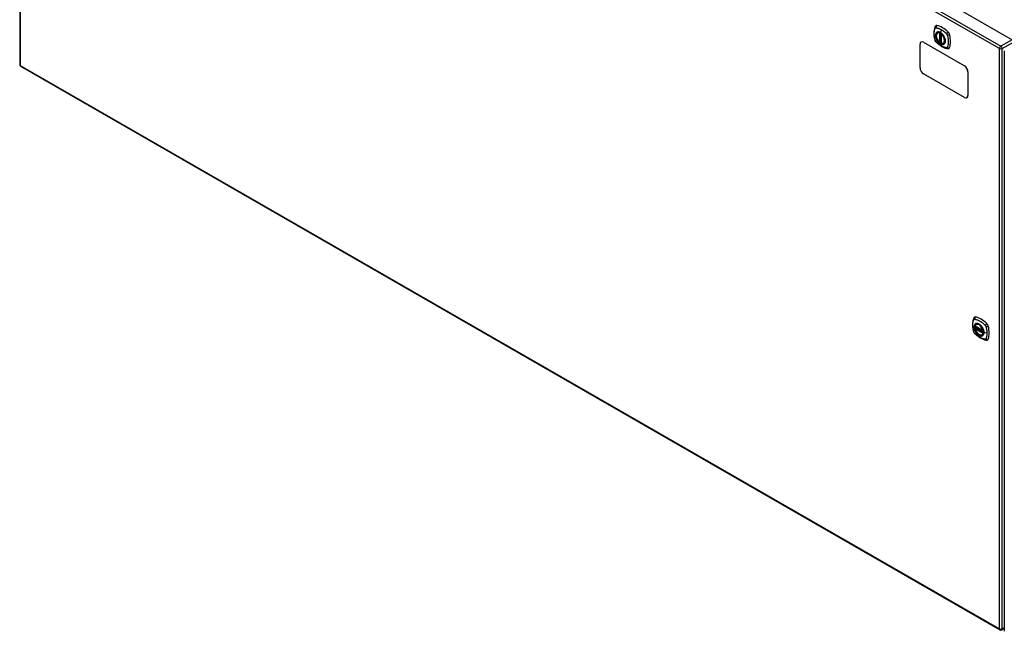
# Model space of a CAD drawing. Header units: inches. Extents: x 20 to 683, y 61 to 320.
# Tile 196 of 205: x 581 to 632, y 255 to 286. Entities that reach past the tile are written whole.
import ezdxf

# ---------------------------------------------------------------- set-up
doc = ezdxf.new("R2010")
doc.units = ezdxf.units.IN
doc.header["$MEASUREMENT"] = 0
doc.layers.add('Visible Edges(ANSI)', color=7, linetype='Continuous', lineweight=25)
doc.layers.add('Visible Tangent Edges(ANSI)', color=7, linetype='Continuous', lineweight=25)

msp = doc.modelspace()

# ---------------------------------------------------------------- linework, layer by layer
at = {"layer": 'Visible Edges(ANSI)'}
for p, q in [((581.574, 314.475), (632.206, 285.318)), ((580.885, 314.054), (580.885, 284.034)), ((628.346, 285.672), (628.356, 285.678)), ((627.495, 285.2), (627.491, 285.198)), ((627.616, 285.185), (629.737, 283.964)), ((627.62, 285.188), (629.741, 283.966)), ((628.472, 285.188), (628.458, 285.18)), ((628.486, 285.186), (628.484, 285.187)), ((628.54, 285.208), (628.5, 285.185)), ((628.54, 285.611), (628.54, 285.132)), ((628.658, 285.129), (628.669, 285.136)), ((627.439, 283.857), (627.439, 285.083)), ((631.796, 284.736), (631.796, 254.715)), ((580.934, 283.948), (631.567, 254.791)), ((629.914, 283.658), (629.914, 282.431)), ((629.918, 283.66), (629.918, 282.434)), ((629.737, 282.329), (627.616, 283.55)), ((629.866, 282.319), (629.862, 282.316)), ((630.287, 270.49), (630.701, 270.252)), ((630.287, 270.394), (630.301, 270.402)), ((630.307, 270.414), (630.307, 270.416)), ((630.312, 270.428), (630.353, 270.452)), ((630.344, 270.594), (630.355, 270.6)), ((630.656, 270.052), (630.667, 270.058)), ((631.665, 254.791), (631.796, 254.866))]:
    msp.add_line(p, q, dxfattribs=at)
at = {"layer": 'Visible Edges(ANSI)', "flags": 128}
for points in [[(628.212, 285.981), (628.204, 285.96), (628.198, 285.94), (628.192, 285.921), (628.188, 285.903), (628.183, 285.884), (628.179, 285.865), (628.172, 285.825), (628.166, 285.784), (628.162, 285.742), (628.16, 285.7), (628.159, 285.657), (628.16, 285.613), (628.162, 285.569), (628.166, 285.525), (628.171, 285.48), (628.178, 285.434), (628.187, 285.389), (628.197, 285.343), (628.202, 285.32), (628.205, 285.308), (628.209, 285.295)], [(628.25, 286.037), (628.237, 286.024), (628.226, 286.009), (628.218, 285.995), (628.212, 285.981)], [(628.444, 285.181), (628.43, 285.194), (628.416, 285.207), (628.403, 285.222), (628.39, 285.237), (628.378, 285.252), (628.366, 285.269), (628.355, 285.285), (628.344, 285.303), (628.334, 285.321), (628.325, 285.339), (628.316, 285.357), (628.308, 285.376), (628.301, 285.394), (628.295, 285.413), (628.29, 285.431), (628.285, 285.45), (628.282, 285.468), (628.279, 285.486), (628.278, 285.504), (628.277, 285.521), (628.278, 285.538), (628.279, 285.554), (628.281, 285.57), (628.285, 285.585), (628.289, 285.599), (628.294, 285.613), (628.301, 285.625), (628.308, 285.637), (628.316, 285.647), (628.325, 285.657), (628.335, 285.665), (628.346, 285.672)], [(628.209, 285.295), (628.213, 285.281), (628.218, 285.268), (628.224, 285.255), (628.231, 285.243), (628.238, 285.231), (628.246, 285.22), (628.255, 285.209), (628.264, 285.198)], [(628.264, 285.198), (628.274, 285.188), (628.283, 285.179), (628.301, 285.163), (628.335, 285.132), (628.37, 285.102), (628.406, 285.073), (628.443, 285.046), (628.479, 285.021), (628.516, 284.997), (628.553, 284.974), (628.591, 284.954), (628.629, 284.935), (628.667, 284.917), (628.705, 284.902), (628.743, 284.888), (628.781, 284.877), (628.819, 284.867), (628.838, 284.863), (628.849, 284.861), (628.86, 284.859)], [(628.484, 285.187), (628.482, 285.189), (628.478, 285.19), (628.475, 285.189), (628.472, 285.188)], [(628.658, 285.129), (628.646, 285.124), (628.634, 285.119), (628.621, 285.116), (628.607, 285.114), (628.593, 285.114), (628.578, 285.115), (628.564, 285.117), (628.549, 285.121)], [(628.6, 285.59), (628.618, 285.568), (628.636, 285.545), (628.652, 285.521), (628.667, 285.496), (628.681, 285.47), (628.694, 285.444), (628.705, 285.417), (628.715, 285.39)], [(628.86, 284.859), (628.875, 284.857), (628.892, 284.857), (628.909, 284.859), (628.927, 284.864)], [(630.21, 270.903), (630.202, 270.882), (630.196, 270.862), (630.191, 270.844), (630.186, 270.825), (630.182, 270.806), (630.177, 270.787), (630.17, 270.747), (630.164, 270.706), (630.16, 270.664), (630.158, 270.622), (630.157, 270.579), (630.158, 270.536), (630.16, 270.492), (630.164, 270.447), (630.17, 270.402), (630.177, 270.357), (630.185, 270.311), (630.195, 270.265), (630.2, 270.243), (630.203, 270.231), (630.207, 270.217)], [(630.248, 270.96), (630.235, 270.946), (630.225, 270.932), (630.216, 270.917), (630.21, 270.903)], [(630.282, 270.503), (630.286, 270.518), (630.291, 270.532), (630.298, 270.545), (630.305, 270.557), (630.313, 270.568), (630.323, 270.578), (630.333, 270.587), (630.344, 270.594)], [(630.656, 270.052), (630.645, 270.046), (630.633, 270.042), (630.62, 270.038), (630.607, 270.037), (630.593, 270.036), (630.579, 270.037), (630.565, 270.039), (630.551, 270.042), (630.536, 270.047), (630.522, 270.053), (630.507, 270.06), (630.492, 270.068), (630.478, 270.077), (630.463, 270.087), (630.449, 270.098), (630.435, 270.111), (630.421, 270.124), (630.407, 270.137), (630.394, 270.152), (630.382, 270.167), (630.37, 270.183), (630.358, 270.2), (630.347, 270.217), (630.337, 270.235), (630.327, 270.253), (630.318, 270.271), (630.31, 270.289), (630.303, 270.308), (630.296, 270.326), (630.29, 270.345), (630.286, 270.364), (630.282, 270.382)], [(630.301, 270.402), (630.304, 270.404), (630.306, 270.407), (630.307, 270.411), (630.307, 270.414)], [(630.598, 270.513), (630.616, 270.491), (630.634, 270.467), (630.65, 270.443), (630.666, 270.418), (630.68, 270.392), (630.692, 270.366), (630.704, 270.339), (630.713, 270.312)], [(630.207, 270.217), (630.211, 270.203), (630.216, 270.19), (630.222, 270.178), (630.229, 270.165), (630.236, 270.153), (630.244, 270.142), (630.253, 270.131), (630.263, 270.121)], [(630.263, 270.121), (630.272, 270.111), (630.282, 270.101), (630.299, 270.085), (630.333, 270.054), (630.369, 270.024), (630.404, 269.996), (630.441, 269.969), (630.477, 269.943), (630.514, 269.919), (630.551, 269.897), (630.589, 269.876), (630.627, 269.857), (630.665, 269.84), (630.703, 269.824), (630.741, 269.811), (630.78, 269.799), (630.818, 269.789), (630.837, 269.785), (630.847, 269.783), (630.858, 269.781)], [(630.858, 269.781), (630.873, 269.78), (630.89, 269.78), (630.907, 269.782), (630.925, 269.786)]]:
    msp.add_lwpolyline(points, dxfattribs=at)
at = {"layer": 'Visible Edges(ANSI)'}
for centre, radius, start, end in [((628.552, 285.611), 0.0118, 137.2248, 180), ((628.452, 285.19), 0.0118, 229.4263, 299.936), ((628.494, 285.195), 0.0118, 232.2158, 299.936), ((628.552, 285.132), 0.0118, 180, 253.542), ((580.984, 284.034), 0.099, 180, 240.064), ((630.293, 270.5), 0.0118, 166.5789, 240.064), ((630.293, 270.384), 0.0118, 119.936, 190.602), ((630.318, 270.418), 0.0118, 119.936, 187.8207), ((630.707, 270.262), 0.0118, 240.064, 282.6676), ((631.616, 254.876), 0.099, 240.064, 299.936)]:
    msp.add_arc(centre, radius, start, end, dxfattribs=at)
for centre in [(628.491, 285.395), (630.49, 270.317)]:
    msp.add_ellipse(centre, major_axis=(-0.16, 0.277), ratio=0.578093, dxfattribs=at)
for centre, major_axis, start_param, end_param in [((628.349, 285.891), (-0.088, 0.154), 5.827357, 6.408431), ((628.495, 285.397), (0.157, -0.273), 2.362013, 7.062765), ((628.6, 284.894), (-0.639, 1.109), 5.172085, 5.827357), ((628.851, 285.602), (0.088, -0.154), 1.114968, 2.030492), ((627.616, 284.981), (-0.125, 0.217), 5.499721, 7.070517), ((627.62, 284.983), (-0.125, 0.217), 5.499721, 6.283185), ((628.112, 285.737), (-0.639, 1.109), 3.601288, 4.256561), ((628.851, 285.022), (0.088, -0.154), 6.157956, 6.742881), ((627.616, 283.755), (-0.125, 0.217), 0.787332, 2.358128), ((629.737, 283.759), (0.125, -0.217), 0.787332, 2.358128), ((629.741, 283.762), (-0.125, 0.217), 3.928925, 5.499721), ((629.737, 282.533), (0.125, -0.217), 5.499721, 7.070517), ((629.741, 282.536), (0.125, -0.217), 0, 0.787332), ((630.347, 270.814), (-0.088, 0.154), 5.827357, 6.408431), ((630.598, 269.816), (-0.639, 1.109), 5.172085, 5.827357), ((630.493, 270.319), (0.157, -0.273), 2.362013, 7.062765), ((630.849, 270.525), (0.088, -0.154), 1.114968, 2.030492), ((630.111, 270.66), (-0.639, 1.109), 3.601288, 4.256561), ((630.849, 269.945), (0.088, -0.154), 6.157956, 6.742881)]:
    msp.add_ellipse(centre, major_axis=major_axis, ratio=0.578093, start_param=start_param, end_param=end_param, dxfattribs=at)
at = {"layer": 'Visible Tangent Edges(ANSI)'}
for p, q in [((580.984, 314.135), (631.616, 284.978)), ((631.546, 284.856), (580.914, 314.014)), ((580.914, 314.014), (580.914, 283.993)), ((628.443, 285.664), (628.443, 285.185)), ((628.46, 285.664), (628.467, 285.668)), ((628.46, 285.185), (628.46, 285.664)), ((628.471, 285.666), (628.471, 285.192)), ((628.487, 285.193), (628.487, 285.659)), ((628.534, 285.842), (628.49, 285.686)), ((628.502, 285.19), (628.502, 285.65)), ((627.616, 285.185), (627.62, 285.188)), ((628.471, 285.192), (628.46, 285.185)), ((628.54, 285.212), (628.502, 285.19)), ((628.544, 285.128), (628.544, 285.606)), ((632.206, 285.318), (631.616, 284.978)), ((631.686, 284.856), (632.276, 285.196)), ((631.546, 254.836), (631.546, 284.856)), ((631.686, 254.836), (631.686, 284.856)), ((580.914, 283.993), (631.546, 254.836)), ((629.741, 283.966), (629.737, 283.964)), ((629.914, 283.658), (629.918, 283.66)), ((629.918, 282.434), (629.914, 282.431)), ((630.699, 270.257), (630.285, 270.495)), ((630.285, 270.379), (630.699, 270.141)), ((630.293, 270.394), (630.305, 270.4)), ((630.707, 270.155), (630.293, 270.394)), ((630.305, 270.4), (630.715, 270.164)), ((630.716, 270.181), (630.313, 270.413)), ((630.318, 270.428), (630.357, 270.45)), ((630.716, 270.199), (630.318, 270.428)), ((630.714, 270.159), (630.707, 270.155)), ((630.898, 270.131), (630.741, 270.171)), ((631.796, 254.9), (631.686, 254.836))]:
    msp.add_line(p, q, dxfattribs=at)
at = {"layer": 'Visible Tangent Edges(ANSI)', "flags": 128}
for points in [[(628.222, 285.28), (628.213, 285.313), (628.205, 285.343), (628.198, 285.373), (628.192, 285.402), (628.187, 285.431), (628.182, 285.461), (628.178, 285.49), (628.175, 285.518), (628.172, 285.547), (628.171, 285.575), (628.169, 285.602), (628.169, 285.629), (628.169, 285.656), (628.171, 285.683), (628.172, 285.708), (628.175, 285.733), (628.178, 285.758), (628.182, 285.782), (628.187, 285.806), (628.192, 285.829), (628.198, 285.851), (628.205, 285.873), (628.213, 285.894), (628.222, 285.915)], [(628.222, 285.915), (628.223, 285.916), (628.223, 285.917), (628.224, 285.918), (628.224, 285.919), (628.225, 285.92), (628.225, 285.92), (628.226, 285.921), (628.226, 285.922), (628.227, 285.923), (628.228, 285.923), (628.228, 285.924), (628.229, 285.925), (628.229, 285.926), (628.23, 285.926), (628.231, 285.927), (628.231, 285.927), (628.232, 285.928), (628.233, 285.929), (628.234, 285.929), (628.234, 285.93), (628.235, 285.93), (628.236, 285.931), (628.236, 285.931), (628.237, 285.932)], [(628.237, 285.932), (628.238, 285.932), (628.239, 285.932), (628.24, 285.933), (628.24, 285.933), (628.241, 285.934), (628.242, 285.934), (628.243, 285.934), (628.244, 285.935), (628.245, 285.935), (628.245, 285.935), (628.246, 285.935), (628.247, 285.936), (628.248, 285.936), (628.249, 285.936), (628.25, 285.936), (628.251, 285.936), (628.252, 285.936), (628.253, 285.936), (628.254, 285.936), (628.255, 285.937), (628.256, 285.937), (628.257, 285.937), (628.257, 285.937), (628.258, 285.937)], [(628.296, 285.692), (628.287, 285.684), (628.279, 285.675), (628.271, 285.665), (628.264, 285.654), (628.258, 285.642), (628.253, 285.629), (628.248, 285.616), (628.245, 285.602), (628.242, 285.587), (628.24, 285.572), (628.238, 285.556), (628.238, 285.539), (628.238, 285.522), (628.24, 285.505), (628.242, 285.487), (628.245, 285.469), (628.249, 285.45), (628.253, 285.431), (628.258, 285.413), (628.264, 285.394), (628.271, 285.375), (628.279, 285.356), (628.287, 285.338), (628.296, 285.32)], [(628.715, 285.39), (628.733, 285.321), (628.74, 285.256), (628.735, 285.197), (628.719, 285.148), (628.692, 285.109), (628.657, 285.084), (628.613, 285.073), (628.564, 285.077), (628.512, 285.095), (628.458, 285.128), (628.406, 285.172), (628.358, 285.227), (628.316, 285.289), (628.282, 285.356), (628.258, 285.425), (628.245, 285.493), (628.242, 285.556), (628.252, 285.612), (628.272, 285.658), (628.302, 285.691), (628.341, 285.711), (628.387, 285.716), (628.438, 285.706), (628.491, 285.682)], [(628.258, 285.937), (628.271, 285.936), (628.282, 285.934), (628.293, 285.932), (628.304, 285.93), (628.315, 285.928), (628.327, 285.925), (628.338, 285.923), (628.349, 285.92), (628.36, 285.917), (628.372, 285.913), (628.383, 285.909), (628.395, 285.906), (628.406, 285.902), (628.418, 285.897), (628.429, 285.893), (628.441, 285.888), (628.453, 285.883), (628.464, 285.878), (628.476, 285.872), (628.488, 285.867), (628.499, 285.861), (628.511, 285.855), (628.523, 285.848), (628.534, 285.842)], [(628.329, 285.711), (628.328, 285.71), (628.326, 285.71), (628.325, 285.709), (628.323, 285.709), (628.322, 285.708), (628.32, 285.707), (628.319, 285.706), (628.317, 285.706), (628.316, 285.705), (628.315, 285.704), (628.313, 285.703), (628.312, 285.703), (628.31, 285.702), (628.309, 285.701), (628.308, 285.7), (628.306, 285.699), (628.305, 285.698), (628.304, 285.698), (628.302, 285.697), (628.301, 285.696), (628.3, 285.695), (628.298, 285.694), (628.297, 285.693), (628.296, 285.692)], [(628.49, 285.686), (628.483, 285.69), (628.476, 285.694), (628.469, 285.697), (628.461, 285.701), (628.454, 285.704), (628.447, 285.706), (628.44, 285.709), (628.433, 285.711), (628.426, 285.713), (628.419, 285.715), (628.412, 285.716), (628.405, 285.718), (628.398, 285.719), (628.391, 285.719), (628.385, 285.72), (628.378, 285.72), (628.371, 285.72), (628.365, 285.719), (628.359, 285.718), (628.353, 285.718), (628.347, 285.716), (628.341, 285.715), (628.335, 285.713), (628.329, 285.711)], [(628.651, 285.526), (628.645, 285.534), (628.64, 285.543), (628.634, 285.551), (628.628, 285.559), (628.622, 285.567), (628.615, 285.575), (628.609, 285.583), (628.602, 285.591), (628.596, 285.598), (628.589, 285.605), (628.583, 285.612), (628.576, 285.619), (628.569, 285.626), (628.562, 285.632), (628.555, 285.639), (628.548, 285.645), (628.541, 285.651), (628.534, 285.656), (628.527, 285.662), (628.519, 285.667), (628.512, 285.672), (628.505, 285.677), (628.498, 285.681), (628.49, 285.686)], [(628.491, 285.682), (628.496, 285.679), (628.5, 285.677), (628.505, 285.674), (628.51, 285.671), (628.514, 285.667), (628.519, 285.664), (628.524, 285.661), (628.528, 285.657), (628.533, 285.654), (628.538, 285.65), (628.542, 285.646), (628.547, 285.643), (628.551, 285.639), (628.556, 285.635), (628.56, 285.631), (628.565, 285.626), (628.569, 285.622), (628.574, 285.618), (628.578, 285.614), (628.583, 285.609), (628.587, 285.604), (628.591, 285.6), (628.596, 285.595), (628.6, 285.59)], [(628.534, 285.842), (628.546, 285.835), (628.558, 285.828), (628.569, 285.82), (628.581, 285.813), (628.593, 285.805), (628.604, 285.797), (628.616, 285.789), (628.627, 285.781), (628.639, 285.772), (628.65, 285.763), (628.662, 285.755), (628.673, 285.745), (628.684, 285.736), (628.696, 285.727), (628.707, 285.717), (628.718, 285.707), (628.729, 285.697), (628.74, 285.687), (628.751, 285.677), (628.763, 285.666), (628.773, 285.656), (628.784, 285.645), (628.795, 285.634), (628.808, 285.62)], [(628.808, 285.62), (628.81, 285.618), (628.812, 285.616), (628.814, 285.613), (628.816, 285.611), (628.818, 285.609), (628.819, 285.606), (628.821, 285.604), (628.823, 285.601), (628.825, 285.598), (628.826, 285.596), (628.828, 285.593), (628.829, 285.591), (628.831, 285.588), (628.832, 285.585), (628.834, 285.583), (628.835, 285.58), (628.837, 285.577), (628.838, 285.574), (628.839, 285.571), (628.84, 285.569), (628.841, 285.566), (628.842, 285.563), (628.843, 285.56), (628.844, 285.557)], [(628.258, 285.217), (628.257, 285.219), (628.255, 285.222), (628.253, 285.224), (628.251, 285.227), (628.249, 285.229), (628.247, 285.231), (628.245, 285.234), (628.244, 285.236), (628.242, 285.239), (628.24, 285.242), (628.239, 285.244), (628.237, 285.247), (628.236, 285.25), (628.234, 285.252), (628.233, 285.255), (628.231, 285.258), (628.23, 285.261), (628.229, 285.263), (628.228, 285.266), (628.226, 285.269), (628.225, 285.272), (628.224, 285.275), (628.223, 285.277), (628.222, 285.28)], [(628.808, 284.901), (628.784, 284.903), (628.763, 284.907), (628.74, 284.912), (628.718, 284.918), (628.696, 284.925), (628.673, 284.932), (628.65, 284.941), (628.627, 284.95), (628.604, 284.961), (628.581, 284.972), (628.558, 284.984), (628.534, 284.997), (628.511, 285.011), (628.488, 285.026), (628.464, 285.041), (628.441, 285.057), (628.418, 285.075), (628.395, 285.093), (628.372, 285.111), (628.349, 285.131), (628.327, 285.151), (628.304, 285.171), (628.282, 285.192), (628.258, 285.217)], [(628.296, 285.32), (628.297, 285.317), (628.298, 285.315), (628.3, 285.312), (628.301, 285.31), (628.302, 285.307), (628.304, 285.305), (628.305, 285.302), (628.306, 285.3), (628.308, 285.298), (628.309, 285.295), (628.31, 285.293), (628.312, 285.29), (628.313, 285.288), (628.315, 285.286), (628.316, 285.283), (628.317, 285.281), (628.319, 285.278), (628.32, 285.276), (628.322, 285.274), (628.323, 285.271), (628.325, 285.269), (628.326, 285.267), (628.328, 285.264), (628.329, 285.262)], [(628.329, 285.262), (628.341, 285.245), (628.353, 285.229), (628.365, 285.213), (628.378, 285.197), (628.391, 285.183), (628.405, 285.169), (628.419, 285.156), (628.433, 285.143), (628.447, 285.132), (628.461, 285.121), (628.476, 285.111), (628.491, 285.102), (628.505, 285.094), (628.52, 285.087), (628.534, 285.082), (628.548, 285.077), (628.562, 285.073), (628.576, 285.07), (628.59, 285.069), (628.603, 285.068), (628.616, 285.069), (628.628, 285.07), (628.64, 285.073), (628.651, 285.077)], [(628.471, 285.192), (628.471, 285.192), (628.471, 285.192), (628.471, 285.192), (628.471, 285.192), (628.471, 285.192), (628.471, 285.192), (628.471, 285.192), (628.471, 285.191), (628.471, 285.191), (628.471, 285.191), (628.471, 285.191), (628.471, 285.191), (628.471, 285.191), (628.471, 285.191), (628.471, 285.191), (628.471, 285.191), (628.471, 285.191), (628.471, 285.191), (628.471, 285.191), (628.471, 285.191), (628.471, 285.191), (628.471, 285.191), (628.471, 285.19), (628.471, 285.19)], [(628.471, 285.19), (628.471, 285.19), (628.471, 285.19), (628.471, 285.19), (628.471, 285.19), (628.471, 285.189), (628.471, 285.189), (628.471, 285.189), (628.471, 285.189), (628.471, 285.189), (628.471, 285.189), (628.471, 285.189), (628.471, 285.189), (628.471, 285.188), (628.471, 285.188), (628.471, 285.188), (628.471, 285.188), (628.471, 285.188), (628.471, 285.188), (628.471, 285.188), (628.471, 285.188), (628.471, 285.188), (628.471, 285.188), (628.471, 285.188), (628.471, 285.188)], [(628.471, 285.188), (628.471, 285.188), (628.471, 285.188), (628.471, 285.188), (628.471, 285.188), (628.471, 285.188), (628.471, 285.188), (628.471, 285.188), (628.471, 285.188), (628.471, 285.188), (628.471, 285.188), (628.471, 285.188), (628.471, 285.188), (628.471, 285.188), (628.471, 285.188), (628.471, 285.188), (628.471, 285.188), (628.471, 285.188), (628.472, 285.188), (628.472, 285.188), (628.472, 285.188), (628.472, 285.188), (628.472, 285.188), (628.472, 285.188), (628.472, 285.188)], [(628.484, 285.187), (628.484, 285.187), (628.485, 285.187), (628.485, 285.187), (628.485, 285.187), (628.485, 285.187), (628.485, 285.187), (628.485, 285.187), (628.485, 285.187), (628.485, 285.187), (628.485, 285.187), (628.485, 285.187), (628.485, 285.187), (628.485, 285.187), (628.485, 285.187), (628.485, 285.187), (628.485, 285.187), (628.485, 285.187), (628.485, 285.187), (628.485, 285.187), (628.485, 285.187), (628.486, 285.187), (628.486, 285.186), (628.486, 285.186), (628.486, 285.186)], [(628.486, 285.186), (628.486, 285.187), (628.486, 285.187), (628.486, 285.187), (628.486, 285.187), (628.486, 285.187), (628.486, 285.187), (628.486, 285.187), (628.486, 285.187), (628.486, 285.187), (628.486, 285.187), (628.486, 285.187), (628.486, 285.187), (628.486, 285.188), (628.486, 285.188), (628.486, 285.188), (628.486, 285.188), (628.486, 285.188), (628.486, 285.188), (628.486, 285.189), (628.486, 285.189), (628.486, 285.189), (628.487, 285.189), (628.487, 285.189), (628.487, 285.189)], [(628.487, 285.189), (628.487, 285.19), (628.487, 285.19), (628.487, 285.19), (628.487, 285.19), (628.487, 285.19), (628.487, 285.19), (628.487, 285.19), (628.487, 285.191), (628.487, 285.191), (628.487, 285.191), (628.487, 285.191), (628.487, 285.191), (628.487, 285.191), (628.487, 285.191), (628.487, 285.191), (628.487, 285.192), (628.487, 285.192), (628.487, 285.192), (628.487, 285.192), (628.487, 285.192), (628.487, 285.192), (628.487, 285.192), (628.487, 285.193), (628.487, 285.193)], [(628.684, 285.468), (628.683, 285.471), (628.682, 285.473), (628.681, 285.475), (628.679, 285.478), (628.678, 285.48), (628.677, 285.483), (628.675, 285.485), (628.674, 285.488), (628.673, 285.49), (628.671, 285.492), (628.67, 285.495), (628.668, 285.497), (628.667, 285.5), (628.666, 285.502), (628.664, 285.504), (628.663, 285.507), (628.661, 285.509), (628.66, 285.512), (628.658, 285.514), (628.657, 285.516), (628.656, 285.519), (628.654, 285.521), (628.653, 285.523), (628.651, 285.526)], [(628.684, 285.096), (628.693, 285.104), (628.702, 285.113), (628.709, 285.123), (628.716, 285.134), (628.722, 285.146), (628.728, 285.158), (628.732, 285.172), (628.736, 285.186), (628.739, 285.201), (628.741, 285.216), (628.742, 285.232), (628.743, 285.249), (628.742, 285.266), (628.741, 285.283), (628.739, 285.301), (628.736, 285.319), (628.732, 285.338), (628.728, 285.356), (628.722, 285.375), (628.716, 285.394), (628.709, 285.413), (628.702, 285.431), (628.693, 285.45), (628.684, 285.468)], [(628.844, 285.557), (628.854, 285.524), (628.862, 285.495), (628.869, 285.465), (628.875, 285.436), (628.881, 285.406), (628.885, 285.377), (628.89, 285.348), (628.893, 285.32), (628.896, 285.292), (628.898, 285.264), (628.899, 285.236), (628.9, 285.209), (628.899, 285.182), (628.898, 285.156), (628.896, 285.13), (628.893, 285.105), (628.89, 285.08), (628.885, 285.056), (628.881, 285.032), (628.875, 285.009), (628.869, 284.987), (628.862, 284.965), (628.854, 284.944), (628.844, 284.922)], [(628.651, 285.077), (628.653, 285.077), (628.654, 285.078), (628.656, 285.079), (628.657, 285.079), (628.658, 285.08), (628.66, 285.08), (628.661, 285.081), (628.663, 285.082), (628.664, 285.083), (628.666, 285.083), (628.667, 285.084), (628.668, 285.085), (628.67, 285.086), (628.671, 285.087), (628.673, 285.087), (628.674, 285.088), (628.675, 285.089), (628.677, 285.09), (628.678, 285.091), (628.679, 285.092), (628.68, 285.093), (628.682, 285.094), (628.683, 285.095), (628.684, 285.096)], [(628.844, 284.922), (628.843, 284.92), (628.842, 284.918), (628.841, 284.917), (628.84, 284.915), (628.839, 284.914), (628.838, 284.913), (628.837, 284.911), (628.835, 284.91), (628.834, 284.909), (628.832, 284.908), (628.831, 284.907), (628.83, 284.906), (628.828, 284.905), (628.826, 284.904), (628.825, 284.904), (628.823, 284.903), (628.821, 284.902), (628.819, 284.902), (628.818, 284.902), (628.816, 284.901), (628.814, 284.901), (628.812, 284.901), (628.81, 284.901), (628.808, 284.901)], [(630.22, 270.838), (630.221, 270.84), (630.222, 270.841), (630.224, 270.843), (630.225, 270.844), (630.226, 270.846), (630.227, 270.847), (630.228, 270.849), (630.23, 270.85), (630.231, 270.851), (630.233, 270.852), (630.234, 270.853), (630.236, 270.854), (630.237, 270.855), (630.239, 270.856), (630.24, 270.856), (630.242, 270.857), (630.244, 270.857), (630.246, 270.858), (630.247, 270.858), (630.249, 270.859), (630.251, 270.859), (630.253, 270.859), (630.255, 270.859), (630.257, 270.859)], [(630.257, 270.859), (630.281, 270.857), (630.303, 270.853), (630.325, 270.848), (630.347, 270.842), (630.37, 270.835), (630.393, 270.828), (630.416, 270.82), (630.439, 270.81), (630.462, 270.8), (630.486, 270.789), (630.509, 270.777), (630.532, 270.764), (630.556, 270.75), (630.579, 270.735), (630.602, 270.72), (630.625, 270.703), (630.648, 270.686), (630.671, 270.668), (630.694, 270.649), (630.716, 270.63), (630.739, 270.609), (630.761, 270.589), (630.783, 270.567), (630.806, 270.542)], [(630.22, 270.202), (630.211, 270.236), (630.203, 270.265), (630.197, 270.295), (630.191, 270.324), (630.185, 270.354), (630.181, 270.383), (630.177, 270.412), (630.173, 270.441), (630.171, 270.469), (630.169, 270.497), (630.168, 270.525), (630.167, 270.552), (630.168, 270.579), (630.169, 270.605), (630.171, 270.631), (630.173, 270.656), (630.177, 270.68), (630.181, 270.705), (630.185, 270.728), (630.191, 270.751), (630.197, 270.773), (630.203, 270.795), (630.211, 270.816), (630.22, 270.838)], [(630.294, 270.614), (630.285, 270.606), (630.277, 270.597), (630.27, 270.587), (630.263, 270.576), (630.257, 270.564), (630.251, 270.552), (630.247, 270.539), (630.243, 270.524), (630.24, 270.51), (630.238, 270.494), (630.237, 270.478), (630.236, 270.462), (630.237, 270.444), (630.238, 270.427), (630.24, 270.409), (630.243, 270.391), (630.247, 270.373), (630.251, 270.354), (630.257, 270.335), (630.263, 270.316), (630.27, 270.297), (630.277, 270.279), (630.285, 270.26), (630.294, 270.242)], [(630.738, 270.173), (630.732, 270.115), (630.715, 270.066), (630.688, 270.028), (630.651, 270.004), (630.607, 269.995), (630.558, 270), (630.505, 270.02), (630.451, 270.054), (630.4, 270.099), (630.352, 270.155), (630.311, 270.218), (630.278, 270.285), (630.255, 270.354), (630.242, 270.422), (630.241, 270.484), (630.251, 270.539), (630.273, 270.584), (630.304, 270.616), (630.343, 270.634), (630.39, 270.638), (630.441, 270.627), (630.495, 270.601), (630.548, 270.563), (630.598, 270.513)], [(630.328, 270.633), (630.326, 270.633), (630.325, 270.632), (630.323, 270.632), (630.322, 270.631), (630.32, 270.63), (630.319, 270.63), (630.317, 270.629), (630.316, 270.628), (630.314, 270.627), (630.313, 270.627), (630.311, 270.626), (630.31, 270.625), (630.309, 270.624), (630.307, 270.623), (630.306, 270.623), (630.305, 270.622), (630.303, 270.621), (630.302, 270.62), (630.301, 270.619), (630.299, 270.618), (630.298, 270.617), (630.297, 270.616), (630.296, 270.615), (630.294, 270.614)], [(630.301, 270.402), (630.301, 270.402), (630.301, 270.402), (630.301, 270.402), (630.301, 270.402), (630.301, 270.402), (630.301, 270.402), (630.301, 270.402), (630.301, 270.402), (630.301, 270.402), (630.301, 270.402), (630.301, 270.402), (630.301, 270.402), (630.301, 270.402), (630.301, 270.402), (630.301, 270.402), (630.301, 270.402), (630.301, 270.402), (630.301, 270.402), (630.301, 270.402), (630.301, 270.402), (630.301, 270.402), (630.301, 270.402), (630.301, 270.402), (630.301, 270.402)], [(630.301, 270.402), (630.301, 270.402), (630.301, 270.402), (630.301, 270.402), (630.301, 270.402), (630.301, 270.402), (630.301, 270.402), (630.301, 270.402), (630.301, 270.402), (630.301, 270.402), (630.301, 270.402), (630.301, 270.402), (630.301, 270.402), (630.302, 270.402), (630.302, 270.402), (630.302, 270.402), (630.302, 270.402), (630.302, 270.401), (630.302, 270.401), (630.302, 270.401), (630.302, 270.401), (630.303, 270.401), (630.303, 270.401), (630.303, 270.401), (630.303, 270.401)], [(630.303, 270.401), (630.303, 270.401), (630.303, 270.401), (630.303, 270.401), (630.303, 270.401), (630.304, 270.401), (630.304, 270.401), (630.304, 270.401), (630.304, 270.401), (630.304, 270.401), (630.304, 270.401), (630.304, 270.401), (630.304, 270.401), (630.304, 270.401), (630.304, 270.401), (630.304, 270.401), (630.304, 270.401), (630.304, 270.401), (630.304, 270.401), (630.304, 270.401), (630.304, 270.401), (630.305, 270.4), (630.305, 270.4), (630.305, 270.4), (630.305, 270.4)], [(630.307, 270.415), (630.307, 270.415), (630.307, 270.415), (630.307, 270.415), (630.307, 270.415), (630.307, 270.415), (630.307, 270.415), (630.307, 270.415), (630.307, 270.415), (630.307, 270.415), (630.307, 270.415), (630.307, 270.415), (630.307, 270.415), (630.307, 270.415), (630.307, 270.415), (630.307, 270.415), (630.307, 270.414), (630.307, 270.414), (630.307, 270.414), (630.307, 270.414), (630.307, 270.414), (630.307, 270.414), (630.307, 270.414), (630.307, 270.414), (630.307, 270.414)], [(630.31, 270.415), (630.31, 270.415), (630.31, 270.415), (630.309, 270.415), (630.309, 270.415), (630.309, 270.415), (630.309, 270.415), (630.309, 270.415), (630.309, 270.415), (630.308, 270.415), (630.308, 270.415), (630.308, 270.415), (630.308, 270.415), (630.308, 270.415), (630.308, 270.415), (630.308, 270.415), (630.308, 270.415), (630.307, 270.415), (630.307, 270.415), (630.307, 270.415), (630.307, 270.415), (630.307, 270.415), (630.307, 270.415), (630.307, 270.415), (630.307, 270.415)], [(630.313, 270.413), (630.313, 270.413), (630.313, 270.413), (630.313, 270.413), (630.312, 270.413), (630.312, 270.414), (630.312, 270.414), (630.312, 270.414), (630.312, 270.414), (630.312, 270.414), (630.312, 270.414), (630.312, 270.414), (630.311, 270.414), (630.311, 270.414), (630.311, 270.414), (630.311, 270.414), (630.311, 270.414), (630.311, 270.414), (630.311, 270.414), (630.311, 270.414), (630.31, 270.414), (630.31, 270.415), (630.31, 270.415), (630.31, 270.415), (630.31, 270.415)], [(630.649, 270.448), (630.638, 270.465), (630.626, 270.481), (630.614, 270.497), (630.601, 270.513), (630.588, 270.527), (630.574, 270.541), (630.56, 270.555), (630.546, 270.567), (630.532, 270.579), (630.518, 270.589), (630.503, 270.599), (630.489, 270.608), (630.474, 270.616), (630.46, 270.623), (630.445, 270.629), (630.431, 270.634), (630.417, 270.637), (630.403, 270.64), (630.389, 270.642), (630.376, 270.642), (630.363, 270.642), (630.351, 270.64), (630.339, 270.637), (630.328, 270.633)], [(630.683, 270.39), (630.681, 270.393), (630.68, 270.395), (630.679, 270.398), (630.677, 270.4), (630.676, 270.403), (630.675, 270.405), (630.674, 270.408), (630.672, 270.41), (630.671, 270.412), (630.669, 270.415), (630.668, 270.417), (630.667, 270.42), (630.665, 270.422), (630.664, 270.424), (630.663, 270.427), (630.661, 270.429), (630.66, 270.432), (630.658, 270.434), (630.657, 270.436), (630.655, 270.439), (630.654, 270.441), (630.652, 270.443), (630.651, 270.446), (630.649, 270.448)], [(630.741, 270.171), (630.741, 270.179), (630.741, 270.188), (630.74, 270.197), (630.739, 270.206), (630.738, 270.214), (630.737, 270.223), (630.736, 270.233), (630.734, 270.242), (630.732, 270.251), (630.731, 270.26), (630.728, 270.269), (630.726, 270.279), (630.723, 270.288), (630.721, 270.297), (630.718, 270.307), (630.714, 270.316), (630.711, 270.325), (630.708, 270.335), (630.704, 270.344), (630.7, 270.354), (630.696, 270.363), (630.692, 270.372), (630.687, 270.381), (630.683, 270.39)], [(630.806, 270.542), (630.807, 270.541), (630.808, 270.54), (630.809, 270.539), (630.81, 270.538), (630.811, 270.537), (630.812, 270.536), (630.813, 270.534), (630.814, 270.533), (630.815, 270.532), (630.816, 270.531), (630.817, 270.53), (630.818, 270.528), (630.819, 270.527), (630.819, 270.526), (630.82, 270.525), (630.821, 270.523), (630.822, 270.522), (630.823, 270.521), (630.824, 270.52), (630.825, 270.518), (630.825, 270.517), (630.826, 270.516), (630.827, 270.514), (630.828, 270.513)], [(630.828, 270.513), (630.829, 270.512), (630.829, 270.51), (630.83, 270.509), (630.831, 270.508), (630.831, 270.506), (630.832, 270.505), (630.833, 270.503), (630.834, 270.502), (630.834, 270.501), (630.835, 270.499), (630.835, 270.498), (630.836, 270.497), (630.837, 270.495), (630.837, 270.494), (630.838, 270.492), (630.838, 270.491), (630.839, 270.489), (630.84, 270.488), (630.84, 270.487), (630.841, 270.485), (630.841, 270.484), (630.842, 270.482), (630.842, 270.481), (630.843, 270.48)], [(630.843, 270.48), (630.849, 270.461), (630.852, 270.447), (630.856, 270.432), (630.86, 270.417), (630.864, 270.402), (630.867, 270.387), (630.87, 270.373), (630.873, 270.358), (630.876, 270.343), (630.879, 270.329), (630.881, 270.314), (630.884, 270.3), (630.886, 270.285), (630.888, 270.271), (630.89, 270.257), (630.892, 270.242), (630.893, 270.228), (630.894, 270.214), (630.895, 270.2), (630.896, 270.186), (630.897, 270.172), (630.897, 270.159), (630.898, 270.145), (630.898, 270.131)], [(630.257, 270.14), (630.255, 270.142), (630.253, 270.144), (630.251, 270.146), (630.249, 270.149), (630.247, 270.151), (630.246, 270.154), (630.244, 270.156), (630.242, 270.159), (630.24, 270.161), (630.239, 270.164), (630.237, 270.167), (630.236, 270.169), (630.234, 270.172), (630.233, 270.175), (630.231, 270.177), (630.23, 270.18), (630.228, 270.183), (630.227, 270.186), (630.226, 270.188), (630.225, 270.191), (630.224, 270.194), (630.222, 270.197), (630.221, 270.2), (630.22, 270.202)], [(630.806, 269.823), (630.783, 269.826), (630.761, 269.83), (630.739, 269.835), (630.716, 269.84), (630.694, 269.847), (630.671, 269.855), (630.648, 269.863), (630.625, 269.873), (630.602, 269.883), (630.579, 269.894), (630.556, 269.906), (630.532, 269.919), (630.509, 269.933), (630.486, 269.948), (630.462, 269.964), (630.439, 269.98), (630.416, 269.997), (630.393, 270.015), (630.37, 270.034), (630.347, 270.053), (630.325, 270.073), (630.303, 270.094), (630.281, 270.115), (630.257, 270.14)], [(630.294, 270.242), (630.296, 270.24), (630.297, 270.237), (630.298, 270.235), (630.299, 270.232), (630.301, 270.23), (630.302, 270.227), (630.303, 270.225), (630.305, 270.222), (630.306, 270.22), (630.307, 270.218), (630.309, 270.215), (630.31, 270.213), (630.311, 270.21), (630.313, 270.208), (630.314, 270.206), (630.316, 270.203), (630.317, 270.201), (630.319, 270.198), (630.32, 270.196), (630.322, 270.194), (630.323, 270.191), (630.325, 270.189), (630.326, 270.187), (630.328, 270.184)], [(630.328, 270.184), (630.339, 270.167), (630.351, 270.151), (630.363, 270.135), (630.376, 270.12), (630.39, 270.105), (630.403, 270.091), (630.417, 270.078), (630.431, 270.066), (630.445, 270.054), (630.46, 270.043), (630.474, 270.034), (630.489, 270.025), (630.503, 270.017), (630.518, 270.01), (630.532, 270.004), (630.546, 269.999), (630.56, 269.995), (630.574, 269.993), (630.588, 269.991), (630.601, 269.99), (630.614, 269.991), (630.626, 269.993), (630.638, 269.995), (630.649, 269.999)], [(630.649, 269.999), (630.651, 270), (630.652, 270), (630.654, 270.001), (630.655, 270.001), (630.657, 270.002), (630.658, 270.003), (630.66, 270.004), (630.661, 270.004), (630.662, 270.005), (630.664, 270.006), (630.665, 270.007), (630.667, 270.007), (630.668, 270.008), (630.669, 270.009), (630.671, 270.01), (630.672, 270.011), (630.674, 270.012), (630.675, 270.012), (630.676, 270.013), (630.677, 270.014), (630.679, 270.015), (630.68, 270.016), (630.681, 270.017), (630.683, 270.018)], [(630.683, 270.018), (630.687, 270.022), (630.692, 270.026), (630.696, 270.031), (630.7, 270.036), (630.704, 270.04), (630.708, 270.046), (630.711, 270.051), (630.714, 270.056), (630.718, 270.062), (630.721, 270.068), (630.723, 270.074), (630.726, 270.081), (630.728, 270.087), (630.731, 270.094), (630.733, 270.101), (630.734, 270.108), (630.736, 270.115), (630.737, 270.123), (630.738, 270.131), (630.739, 270.138), (630.74, 270.146), (630.741, 270.155), (630.741, 270.163), (630.741, 270.171)], [(630.713, 270.312), (630.715, 270.306), (630.717, 270.3), (630.719, 270.294), (630.721, 270.288), (630.723, 270.282), (630.724, 270.276), (630.726, 270.27), (630.727, 270.265), (630.728, 270.259), (630.73, 270.253), (630.731, 270.247), (630.732, 270.241), (630.733, 270.235), (630.734, 270.229), (630.735, 270.224), (630.735, 270.218), (630.736, 270.212), (630.737, 270.206), (630.737, 270.201), (630.737, 270.195), (630.738, 270.19), (630.738, 270.184), (630.738, 270.179), (630.738, 270.173)], [(630.843, 269.844), (630.842, 269.842), (630.841, 269.841), (630.84, 269.839), (630.839, 269.838), (630.837, 269.836), (630.836, 269.835), (630.835, 269.834), (630.834, 269.832), (630.832, 269.831), (630.831, 269.83), (630.829, 269.829), (630.828, 269.828), (630.826, 269.827), (630.825, 269.827), (630.823, 269.826), (630.821, 269.825), (630.82, 269.825), (630.818, 269.824), (630.816, 269.824), (630.814, 269.824), (630.812, 269.823), (630.81, 269.823), (630.808, 269.823), (630.806, 269.823)], [(630.898, 270.131), (630.898, 270.118), (630.897, 270.104), (630.897, 270.091), (630.896, 270.078), (630.895, 270.065), (630.894, 270.052), (630.893, 270.04), (630.892, 270.027), (630.89, 270.015), (630.888, 270.002), (630.886, 269.99), (630.884, 269.978), (630.881, 269.966), (630.879, 269.954), (630.876, 269.943), (630.873, 269.931), (630.87, 269.92), (630.867, 269.909), (630.864, 269.898), (630.86, 269.887), (630.856, 269.877), (630.852, 269.866), (630.849, 269.856), (630.843, 269.844)]]:
    msp.add_lwpolyline(points, dxfattribs=at)
at = {"layer": 'Visible Tangent Edges(ANSI)'}
for centre, major_axis, ratio, start_param, end_param in [((628.322, 285.939), (-0.11, 0.042), 0.703309, 0, 0.764267), ((628.494, 285.396), (-0.173, 0.3), 0.578093, 5.049679, 10.658285), ((628.349, 285.955), (0.026, 0.115), 0.753973, 0.758368, 1.895638), ((628.494, 285.396), (-0.15, 0.261), 0.578093, 5.737686, 8.403348), ((628.502, 285.401), (-0.156, 0.271), 0.578093, 6.165882, 6.283185), ((628.452, 285.669), (-0.0033, -0.0113), 0.697548, 4.260322, 5.344494), ((628.452, 285.669), (-0.0118, 0), 0.575862, 0.785398, 2.356194), ((628.452, 285.669), (0.0059, -0.0102), 0.578093, 0.787332, 1.523057), ((628.494, 285.686), (-0.00246, -0.00426), 0.578093, 5.124962, 6.139355), ((628.552, 285.611), (0.00768, 0.00897), 0.426057, 1.534849, 2.448406), ((628.878, 285.65), (0.0787, 0.0881), 0.342407, 1.057534, 2.194805), ((628.322, 285.327), (-0.114, -0.032), 0.388839, 0, 0.392668), ((628.349, 285.28), (-0.0848, -0.0822), 0.391657, 5.889683, 6.283185), ((628.452, 285.19), (0.0118, 0), 0.575862, 3.926991, 5.497787), ((628.452, 285.19), (-0.00768, -0.00897), 0.426057, 5.589999, 6.283185), ((628.452, 285.19), (0.0059, -0.0102), 0.578093, 0, 0.787332), ((628.48, 285.184), (-0.0116, 0.0022), 0.652556, 4.188914, 5.615495), ((628.478, 285.178), (-0.00924, 0.00735), 0.983585, 4.628275, 5.94423), ((628.48, 285.187), (-0.0118, 0), 0.575862, 4.088863, 5.497787), ((628.494, 285.195), (-0.00724, -0.00933), 0.471826, 6.077811, 6.283185), ((628.494, 285.195), (0.0118, 0), 0.575862, 4.073452, 5.497787), ((628.494, 285.195), (0.0059, -0.0102), 0.578093, 0, 0.787332), ((628.552, 285.611), (-0.0118, 0), 0.575862, 0, 0.785398), ((628.552, 285.132), (-0.0118, 0), 0.575862, 0, 0.785398), ((628.494, 285.396), (0.15, -0.261), 0.578093, 5.737686, 8.403348), ((628.552, 285.132), (-0.0033, -0.0113), 0.697548, 5.344494, 6.283185), ((628.502, 285.401), (0.156, -0.271), 0.578093, 0, 0.117303), ((628.905, 285.603), (0.116, 0.024), 0.339589, 4.087332, 5.224602), ((628.878, 284.976), (-0.019, -0.117), 0.704723, 5.515471, 6.283185), ((628.905, 284.991), (0.113, -0.034), 0.752559, 4.384035, 5.521305), ((631.616, 284.897), (0.0494, 0.0858), 0.578093, 0.783464, 2.354261), ((631.616, 284.897), (-0.099, 0), 0.575862, 0.785398, 2.356194), ((631.616, 284.897), (-0.0494, 0.0858), 0.578093, 3.928925, 5.499721), ((580.984, 284.034), (-0.099, 0), 0.575862, 0, 0.785398), ((580.984, 284.034), (-0.0494, -0.0858), 0.578093, 5.495853, 6.283185), ((630.321, 270.861), (-0.11, 0.042), 0.703309, 0, 0.764267), ((630.347, 270.877), (-0.026, -0.115), 0.753973, 3.899961, 5.037231), ((630.492, 270.318), (-0.173, 0.3), 0.578093, 5.049679, 10.658285), ((630.293, 270.5), (-0.0115, 0.0027), 0.695905, 0, 0.935665), ((630.293, 270.384), (-0.0116, -0.0022), 0.423362, 0, 0.692028), ((630.492, 270.318), (-0.15, 0.261), 0.578093, 4.16689, 6.832552), ((630.293, 270.5), (-0.0059, -0.0102), 0.578093, 5.495853, 6.283185), ((630.293, 270.384), (-0.0059, -0.0102), 0.578093, 3.925057, 5.495853), ((630.492, 270.318), (0.15, -0.261), 0.578093, 4.16689, 6.832552), ((630.293, 270.384), (-0.0059, 0.0102), 0.578093, 5.499721, 6.283185), ((630.296, 270.413), (0.0019, -0.0117), 0.983789, 0.322582, 1.638537), ((630.302, 270.411), (0.0039, 0.0112), 0.654364, 3.80656, 5.233141), ((630.305, 270.41), (0.0059, 0.0102), 0.578093, 3.925057, 5.333981), ((630.318, 270.418), (-0.0117, -0.0016), 0.469248, 0, 0.204023), ((630.318, 270.418), (-0.0059, -0.0102), 0.578093, 3.925057, 5.349392), ((630.318, 270.418), (-0.0059, 0.0102), 0.578093, 5.499721, 6.283185), ((630.5, 270.323), (-0.156, 0.271), 0.578093, 6.165882, 6.283185), ((630.877, 270.572), (-0.0787, -0.0881), 0.342407, 4.199127, 5.336397), ((630.904, 270.526), (0.116, 0.024), 0.339589, 4.087332, 5.224602), ((630.321, 270.249), (-0.114, -0.032), 0.388839, 0, 0.392668), ((630.347, 270.203), (-0.0848, -0.0822), 0.391657, 5.889683, 6.283185), ((630.5, 270.323), (0.156, -0.271), 0.578093, 0, 0.117303), ((630.707, 270.262), (-0.0059, -0.0102), 0.578093, 5.495853, 6.283185), ((630.707, 270.262), (-0.0116, -0.0022), 0.423362, 0.692028, 1.60444), ((630.707, 270.146), (0.0059, 0.0102), 0.578093, 0.783464, 2.354261), ((630.707, 270.146), (0.0115, -0.0027), 0.695905, 4.077257, 5.159885), ((630.707, 270.146), (0.0059, -0.0102), 0.578093, 1.626874, 2.358128), ((630.743, 270.174), (-0.00492, 0), 0.575862, 0.141897, 1.156289), ((630.904, 269.914), (0.113, -0.034), 0.752559, 4.384035, 5.521305), ((630.877, 269.898), (-0.019, -0.117), 0.704723, 5.515471, 6.283185), ((631.616, 254.876), (-0.0494, -0.0858), 0.578093, 5.495853, 6.283185), ((631.616, 254.876), (0.099, 0), 0.575862, 3.926991, 5.497787), ((631.616, 254.876), (0.0494, -0.0858), 0.578093, 0, 0.787332)]:
    msp.add_ellipse(centre, major_axis=major_axis, ratio=ratio, start_param=start_param, end_param=end_param, dxfattribs=at)
for centre, major_axis in [((628.495, 285.396), (0.171, -0.297)), ((628.492, 285.395), (-0.162, 0.282)), ((628.491, 285.395), (0.162, -0.281)), ((630.493, 270.319), (0.171, -0.297)), ((630.49, 270.317), (-0.162, 0.282)), ((630.49, 270.317), (0.162, -0.281))]:
    msp.add_ellipse(centre, major_axis=major_axis, ratio=0.578093, dxfattribs=at)

doc.saveas('drawing.dxf')
